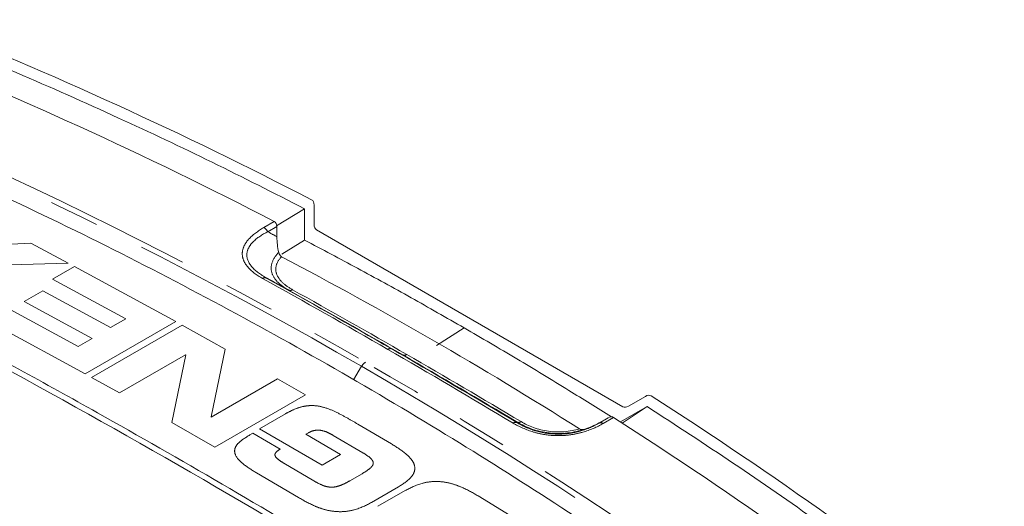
# Model space of a CAD drawing. Header units: millimetres. Extents: x 5 to 415, y 5 to 292.
# Tile 11 of 57: x 118 to 143, y 69 to 82. Entities that reach past the tile are written whole.
import ezdxf

# ---------------------------------------------------------------- set-up
doc = ezdxf.new("R2010")
doc.units = ezdxf.units.MM
doc.linetypes.add('PHANTOM', pattern=[12.7, 6.35, -1.27, 1.27, -1.27, 1.27, -1.27])

msp = doc.modelspace()

# ---------------------------------------------------------------- linework, layer by layer
at = {"color": 7, "linetype": 'Continuous', "lineweight": 15}
for p, q in [((124.19, 76.542), (124.897, 76.976)), ((124.897, 76.976), (124.897, 76.18)), ((125.142, 77.069), (125.142, 76.574)), ((124.194, 76.524), (124.198, 76.267)), ((125.201, 76.444), (132.972, 71.958)), ((124.322, 75.827), (124.897, 76.18)), ((133.542, 72.22), (133.113, 71.972)), ((133.584, 71.962), (132.91, 71.572)), ((132.951, 71.542), (133.584, 71.962)), ((132.594, 71.674), (132.369, 71.549))]:
    msp.add_line(p, q, dxfattribs=at)
at = {"color": 8, "linetype": 'PHANTOM', "lineweight": 0}
for p, q in [((123.865, 76.497), (124.132, 76.651)), ((124.194, 76.524), (123.967, 76.393)), ((116.36, 76.017), (117.957, 76.101)), ((117.957, 76.101), (118.906, 75.598)), ((118.906, 75.598), (116.624, 75.532)), ((118.509, 75.188), (119.068, 75.511)), ((119.068, 75.511), (121.632, 74.116)), ((120.364, 74.182), (118.509, 75.188)), ((117.791, 74.621), (118.262, 74.894)), ((118.262, 74.894), (119.981, 73.961)), ((117.342, 74.468), (119.156, 73.485)), ((119.51, 73.689), (117.791, 74.621)), ((119.334, 72.789), (116.812, 74.162)), ((119.981, 73.961), (120.364, 74.182)), ((121.632, 74.116), (119.334, 72.789)), ((119.496, 72.699), (121.795, 74.026)), ((121.795, 74.026), (122.885, 73.417)), ((128.244, 73.51), (128.945, 73.956)), ((119.156, 73.485), (119.51, 73.689)), ((122.885, 73.417), (122.527, 71.698)), ((127.393, 73.27), (127.109, 73.422)), ((121.883, 73.274), (120.204, 72.305)), ((121.532, 71.555), (121.89, 73.271)), ((121.89, 73.271), (121.883, 73.274)), ((126.14, 72.635), (126.345, 72.981)), ((120.204, 72.305), (119.496, 72.699)), ((122.533, 71.694), (124.212, 72.664)), ((124.212, 72.664), (124.92, 72.258)), ((124.92, 72.258), (122.622, 70.931)), ((122.527, 71.698), (122.533, 71.694)), ((123.756, 71.398), (124.414, 71.778)), ((132.594, 71.674), (132.367, 71.544)), ((132.469, 71.531), (132.735, 71.684)), ((122.622, 70.931), (121.532, 71.555)), ((126.252, 71.516), (127.102, 71.015)), ((123.512, 71.241), (123.585, 71.284)), ((123.585, 71.284), (124.279, 70.881)), ((125.342, 70.472), (123.756, 71.398)), ((125.003, 71.298), (124.935, 71.259)), ((124.935, 71.259), (125.814, 70.744)), ((126.376, 70.791), (125.626, 71.232)), ((125.814, 70.744), (125.342, 70.472)), ((124.376, 70.525), (125.138, 70.076)), ((124.745, 69.655), (123.682, 70.28)), ((126.061, 70.087), (126.345, 70.251)), ((127.284, 69.928), (126.596, 69.531)), ((126.759, 69.433), (127.447, 69.831)), ((129.303, 69.695), (130.444, 68.998))]:
    msp.add_line(p, q, dxfattribs=at)
for centre, radius, start, end in [((123.72, 76.254), 0.283, 29.3185, 59.1932), ((123.894, 75.125), 0.102, 66.8918, 125.1718), ((124.535, 75.007), 0.102, 246.9206, 305.1851), ((127.07, 73.328), 0.102, 67.2688, 125.3688), ((127.432, 73.364), 0.102, 247.2688, 305.3688), ((126.595, 72.84), 0.287, 121.9007, 150.557), ((130.245, 71.46), 0.101, 67.7128, 125.5565), ((130.329, 71.661), 0.101, 247.673, 305.545), ((132.407, 71.447), 0.104, 53.0589, 112.3238)]:
    msp.add_arc(centre, radius, start, end, dxfattribs=at)
at = {"color": 7, "linetype": 'Continuous', "lineweight": 15}
msp.add_arc((13.299, -118.02), 217.442, 56.86142, 63.14396, dxfattribs=at)
for centre, major_axis, start_param, end_param in [((-34.609, -209.327), (164.055, 284.137), 0.026276, 0.084157), ((-35.559, -209.875), (164.055, 284.137), 0.026267, 0.084157), ((124.942, 76.953), (0.141, 0.245), 5.497828, 6.309461), ((123.994, 76.404), (0.141, 0.245), 5.515281, 6.309452), ((125.342, 76.689), (0.141, 0.245), 2.356235, 3.141633), ((-35.559, -209.875), (163.702, 283.525), 6.260147, 6.306305), ((133.542, 71.989), (0.141, 0.245), 6.256991, 7.068624), ((-34.609, -209.327), (164.055, 284.137), 6.199109, 6.256991), ((133.113, 72.203), (0.141, 0.245), 3.141633, 3.927031), ((132.59, 71.442), (0.141, 0.245), 6.256999, 7.051171), ((-35.559, -209.875), (164.055, 284.137), 6.199109, 6.256999)]:
    msp.add_ellipse(centre, major_axis=major_axis, ratio=0.577335, start_param=start_param, end_param=end_param, dxfattribs=at)
for points, knots in [([(114.96, 81.509), (115.838, 81.152), (117.595, 80.439), (120.124, 79.313), (122.562, 78.165), (124.119, 77.373), (124.897, 76.976)], [0, 0, 0, 0, 0.25986, 0.51972, 0.759814, 1, 1, 1, 1]), ([(135.488, 66.621), (135.376, 66.701), (134.818, 67.098), (133.359, 68.115), (131.084, 69.634), (128.242, 71.418), (125.286, 73.158), (122.21, 74.845), (119.088, 76.445), (116.968, 77.431), (115.908, 77.925)], [0, 0, 0, 0, 0.018053, 0.090265, 0.234697, 0.379204, 0.53417, 0.689229, 0.844568, 1, 1, 1, 1]), ([(124.897, 76.18), (125.347, 75.943), (126.252, 75.465), (127.602, 74.724), (128.497, 74.212), (128.945, 73.956)], [0, 0, 0, 0, 0.329869, 0.664912, 1, 1, 1, 1]), ([(111.681, 76.046), (112.344, 75.709), (113.669, 75.035), (115.66, 73.988), (117.652, 72.914), (120.034, 71.595), (122.807, 70.009), (125.971, 68.128), (129.135, 66.181), (131.243, 64.823), (132.297, 64.144)], [0, 0, 0, 0, 0.09655, 0.193115, 0.289723, 0.386346, 0.539615, 0.692942, 0.846442, 1, 1, 1, 1]), ([(132.679, 71.698), (132.321, 71.923), (131.526, 72.423), (130.282, 73.177), (129.39, 73.697), (128.945, 73.956)], [0, 0, 0, 0, 0.290904, 0.645428, 1, 1, 1, 1]), ([(142.479, 65.623), (141.731, 66.205), (140.234, 67.369), (137.995, 68.996), (135.782, 70.533), (134.317, 71.486), (133.584, 71.962)], [0, 0, 0, 0, 0.25986, 0.51972, 0.759814, 1, 1, 1, 1]), ([(130.29, 71.567), (130.404, 71.499), (130.529, 71.44), (130.804, 71.344), (130.95, 71.31), (131.257, 71.275), (131.414, 71.274), (131.72, 71.309), (131.866, 71.343), (132.003, 71.39)], [0, 0, 0, 0, 0.25, 0.25, 0.5, 0.5, 0.75, 0.75, 1, 1, 1, 1]), ([(131.87, 71.397), (131.749, 71.36), (131.619, 71.335), (131.352, 71.313), (131.214, 71.316), (130.949, 71.353), (130.823, 71.385), (130.589, 71.47), (130.484, 71.521), (130.388, 71.579)], [0, 0, 0, 0, 0.25, 0.25, 0.5, 0.5, 0.75, 0.75, 1, 1, 1, 1])]:
    msp.add_open_spline(points, degree=3, knots=knots, dxfattribs=at)
at = {"color": 8, "linetype": 'PHANTOM', "lineweight": 0}
for points in [[(126.345, 72.981), (122.982, 74.922), (119.532, 76.692), (116.003, 78.286)], [(116.094, 78.392), (119.625, 76.797), (123.078, 75.026), (126.443, 73.084)], [(127.011, 73.411), (125.952, 74.022), (124.894, 74.622), (123.836, 75.209)], [(123.934, 75.219), (124.993, 74.632), (126.051, 74.033), (127.109, 73.422)], [(124.594, 74.923), (125.56, 74.386), (126.525, 73.838), (127.491, 73.281)], [(127.011, 73.411), (128.069, 72.8), (129.127, 72.178), (130.186, 71.543)], [(130.283, 71.554), (129.225, 72.189), (128.167, 72.811), (127.109, 73.422)], [(130.388, 71.579), (129.422, 72.156), (128.457, 72.723), (127.491, 73.281)], [(126.345, 72.981), (129.707, 71.04), (132.98, 68.929), (136.153, 66.653)], [(136.259, 66.751), (133.083, 69.028), (129.808, 71.141), (126.443, 73.084)]]:
    msp.add_open_spline(points, degree=3, dxfattribs=at)
for points, knots in [([(123.836, 75.209), (123.682, 75.294), (123.55, 75.391), (123.411, 75.554), (123.375, 75.612), (123.328, 75.73), (123.318, 75.79), (123.323, 75.911), (123.339, 75.973), (123.394, 76.09), (123.433, 76.146), (123.579, 76.311), (123.712, 76.409), (123.865, 76.497)], [0, 0, 0, 0, 0.25, 0.25, 0.375, 0.375, 0.5, 0.5, 0.625, 0.625, 0.75, 0.75, 1, 1, 1, 1]), ([(123.967, 76.393), (123.821, 76.319), (123.693, 76.235), (123.549, 76.09), (123.51, 76.04), (123.455, 75.933), (123.438, 75.877), (123.43, 75.71), (123.481, 75.596), (123.661, 75.392), (123.788, 75.3), (123.934, 75.219)], [0, 0, 0, 0, 0.25, 0.25, 0.375, 0.375, 0.5, 0.5, 0.75, 0.75, 1, 1, 1, 1]), ([(123.967, 76.393), (123.972, 76.39), (123.976, 76.388), (123.98, 76.386), (124.053, 76.346), (124.125, 76.306), (124.198, 76.267)], [0.0001040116, 0.0001040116, 0.0001040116, 0.0001040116, 0.0001197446, 0.0001197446, 0.0001197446, 0.0003823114, 0.0003823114, 0.0003823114, 0.0003823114]), ([(124.495, 74.913), (124.389, 74.972), (124.296, 75.038), (124.148, 75.187), (124.096, 75.267), (124.045, 75.438), (124.048, 75.527), (124.109, 75.703), (124.166, 75.788), (124.243, 75.87)], [0, 0, 0, 0, 0.25, 0.25, 0.5, 0.5, 0.75, 0.75, 1, 1, 1, 1]), ([(124.315, 75.758), (124.251, 75.689), (124.204, 75.615), (124.161, 75.464), (124.165, 75.386), (124.221, 75.237), (124.273, 75.166), (124.413, 75.036), (124.498, 74.977), (124.594, 74.923)], [0, 0, 0, 0, 0.25, 0.25, 0.5, 0.5, 0.75, 0.75, 1, 1, 1, 1]), ([(124.495, 74.913), (124.366, 74.983), (124.237, 75.054), (124.108, 75.124), (124.072, 75.144), (124.037, 75.163), (124.001, 75.183), (123.979, 75.195), (123.957, 75.207), (123.934, 75.219)], [0.0000981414, 0.0000981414, 0.0000981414, 0.0000981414, 0.0005662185, 0.0005662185, 0.0005662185, 0.0006956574, 0.0006956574, 0.0006956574, 0.0007760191, 0.0007760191, 0.0007760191, 0.0007760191]), ([(124.414, 71.778), (124.483, 71.815), (124.618, 71.889), (124.82, 71.959), (125, 71.986), (125.187, 71.988), (125.438, 71.936), (125.716, 71.817), (125.988, 71.669), (126.167, 71.565), (126.252, 71.516)], [0, 0, 0, 0, 0.126858, 0.249946, 0.313154, 0.375034, 0.499612, 0.661381, 0.838391, 1, 1, 1, 1]), ([(130.186, 71.543), (130.339, 71.451), (130.514, 71.371), (130.806, 71.286), (130.909, 71.263), (131.12, 71.232), (131.226, 71.224), (131.441, 71.224), (131.55, 71.232), (131.756, 71.262), (131.856, 71.284), (132.144, 71.366), (132.316, 71.442), (132.469, 71.531)], [0, 0, 0, 0, 0.25, 0.25, 0.375, 0.375, 0.5, 0.5, 0.625, 0.625, 0.75, 0.75, 1, 1, 1, 1]), ([(130.29, 71.567), (130.289, 71.564), (130.287, 71.561), (130.285, 71.558), (130.285, 71.558), (130.284, 71.557), (130.284, 71.556), (130.284, 71.555), (130.283, 71.555), (130.283, 71.554)], [0.0000981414, 0.0000981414, 0.0000981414, 0.0000981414, 0.0005662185, 0.0005662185, 0.0005662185, 0.0006956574, 0.0006956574, 0.0006956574, 0.0007760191, 0.0007760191, 0.0007760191, 0.0007760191]), ([(132.367, 71.544), (132.23, 71.464), (132.077, 71.395), (131.814, 71.319), (131.723, 71.299), (131.531, 71.271), (131.431, 71.263), (131.132, 71.263), (130.932, 71.294), (130.578, 71.399), (130.42, 71.472), (130.283, 71.554)], [0, 0, 0, 0, 0.25, 0.25, 0.375, 0.375, 0.5, 0.5, 0.75, 0.75, 1, 1, 1, 1]), ([(132.367, 71.544), (132.367, 71.544), (132.367, 71.544), (132.367, 71.544), (132.368, 71.546), (132.369, 71.548), (132.369, 71.549)], [0.0001040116, 0.0001040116, 0.0001040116, 0.0001040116, 0.0001197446, 0.0001197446, 0.0001197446, 0.0003823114, 0.0003823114, 0.0003823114, 0.0003823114]), ([(123.682, 70.28), (123.57, 70.349), (123.347, 70.486), (123.137, 70.697), (123.116, 70.889), (123.228, 71.07), (123.398, 71.173), (123.512, 71.241)], [0, 0, 0, 0, 0.250681, 0.500145, 0.624961, 0.749856, 1, 1, 1, 1]), ([(125.626, 71.232), (125.583, 71.256), (125.495, 71.305), (125.364, 71.353), (125.243, 71.367), (125.153, 71.358), (125.071, 71.335), (125.026, 71.311), (125.003, 71.298)], [0, 0, 0, 0, 0.249951, 0.499433, 0.626115, 0.749571, 0.86911, 1, 1, 1, 1]), ([(127.102, 71.015), (127.227, 70.938), (127.417, 70.819), (127.605, 70.636), (127.696, 70.485), (127.702, 70.327), (127.589, 70.123), (127.406, 70.006), (127.284, 69.928)], [0, 0, 0, 0, 0.250437, 0.3833, 0.500734, 0.625461, 0.750424, 1, 1, 1, 1]), ([(124.279, 70.881), (124.238, 70.855), (124.176, 70.815), (124.146, 70.755), (124.149, 70.72), (124.174, 70.669), (124.252, 70.601), (124.335, 70.55), (124.376, 70.525)], [0, 0, 0, 0, 0.249299, 0.374559, 0.436283, 0.499855, 0.749927, 1, 1, 1, 1]), ([(126.345, 70.251), (126.409, 70.29), (126.505, 70.347), (126.607, 70.437), (126.643, 70.502), (126.64, 70.556), (126.617, 70.609), (126.536, 70.693), (126.44, 70.751), (126.376, 70.791)], [0, 0, 0, 0, 0.249974, 0.374961, 0.499773, 0.561338, 0.625179, 0.750113, 1, 1, 1, 1]), ([(125.138, 70.076), (125.205, 70.039), (125.304, 69.982), (125.446, 69.933), (125.536, 69.919), (125.629, 69.917), (125.741, 69.937), (125.895, 69.995), (125.995, 70.05), (126.061, 70.087)], [0, 0, 0, 0, 0.249838, 0.374846, 0.438345, 0.500233, 0.625033, 0.750038, 1, 1, 1, 1]), ([(127.447, 69.831), (127.582, 69.901), (127.786, 70.007), (128.137, 70.069), (128.406, 70.06), (128.662, 70.003), (128.971, 69.887), (129.172, 69.771), (129.303, 69.695)], [0, 0, 0, 0, 0.249554, 0.377002, 0.4993, 0.616965, 0.749567, 1, 1, 1, 1]), ([(126.596, 69.531), (126.46, 69.46), (126.257, 69.355), (125.908, 69.292), (125.636, 69.298), (125.378, 69.354), (125.073, 69.47), (124.876, 69.581), (124.745, 69.655)], [0, 0, 0, 0, 0.251952, 0.375117, 0.499306, 0.624343, 0.749546, 1, 1, 1, 1])]:
    msp.add_open_spline(points, degree=3, knots=knots, dxfattribs=at)
at = {"color": 7, "linetype": 'Continuous', "lineweight": 15}
for points in [[(124.198, 76.267), (124.2, 76.13), (124.215, 75.998), (124.243, 75.87)], [(124.243, 75.87), (124.253, 75.822), (124.276, 75.779), (124.315, 75.758)], [(127.393, 73.27), (126.427, 73.827), (125.461, 74.375), (124.495, 74.913)], [(127.393, 73.27), (128.359, 72.712), (129.325, 72.145), (130.29, 71.567)], [(132.369, 71.549), (132.25, 71.483), (132.128, 71.43), (132.003, 71.39)], [(132.003, 71.39), (131.957, 71.375), (131.908, 71.373), (131.87, 71.397)]]:
    msp.add_open_spline(points, degree=3, dxfattribs=at)

doc.saveas('drawing.dxf')
